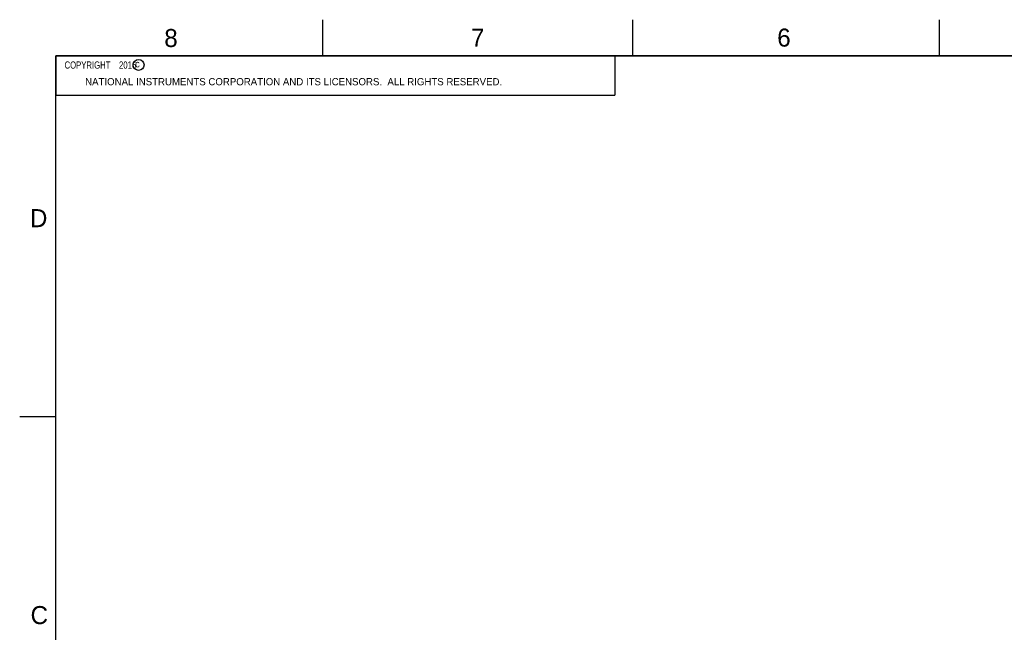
# Model space of a CAD drawing. Header units: inches. Extents: x 0 to 34, y 0 to 22.
# Tile 11 of 121: x 0 to 13.6, y 13.5 to 22. Entities that reach past the tile are written whole.
import ezdxf

# ---------------------------------------------------------------- set-up
doc = ezdxf.new("R2010")
doc.units = ezdxf.units.IN
doc.header["$LTSCALE"] = 1.87
doc.header["$MEASUREMENT"] = 0
doc.layers.get('0').update_dxf_attribs({"linetype": 'CONTINUOUS'})
doc.layers.add('DETAIL', color=7, linetype='CONTINUOUS')
doc.styles.get("Standard").update_dxf_attribs({"font": 'txt', "width": 0.8})
doc.styles.add('TEXTSTYLE_2', font='txt')

msp = doc.modelspace()

# ---------------------------------------------------------------- linework, layer by layer
at = {"color": 2, "linetype": 'CONTINUOUS'}
for p, q in [((4.2, 21.5), (4.2, 22)), ((8.5, 21.5), (8.5, 22)), ((12.75, 21.5), (12.75, 22)), ((0.5, 21.5), (8.25, 21.5)), ((0.5, 21.5), (0.5, 20.9531)), ((8.25, 21.5), (8.25, 20.9531)), ((0.5, 20.9531), (8.25, 20.9531)), ((0, 16.5), (0.5, 16.5))]:
    msp.add_line(p, q, dxfattribs=at)
at = {"color": 7, "linetype": 'CONTINUOUS', "const_width": 0.02}
for points in [[(0.5, 21.5), (0.5, 0.5)], [(33.5, 21.5), (0.5, 21.5)]]:
    msp.add_lwpolyline(points, dxfattribs=at)
at = {"color": 2, "linetype": 'CONTINUOUS'}
msp.add_circle((1.6484, 21.3727), 0.0754, dxfattribs=at)

# ---------------------------------------------------------------- texts
at = {"color": 2, "linetype": 'CONTINUOUS', "attachment_point": 1, "line_spacing_factor": 0.9, "style": 'TEXTSTYLE_2'}
for s, insert, char_height, width in [('8', (2.0046, 21.8713), 0.25, 0.25), ('7', (6.2556, 21.8743), 0.25, 0.25), ('6', (10.5012, 21.8772), 0.25, 0.25), ('c', (1.599, 21.4388), 0.1, 0.1), ('NATIONAL INSTRUMENTS CORPORATION AND ITS LICENSORS.  ALL RIGHTS RESERVED.', (0.9071, 21.1911), 0.1, 7.3), ('D', (0.1424, 19.375), 0.25, 0.25), ('C', (0.1508, 13.8746), 0.25, 0.25)]:
    msp.add_mtext(s, dxfattribs=dict(at, insert=insert, char_height=char_height, width=width))
at = {"layer": 'DETAIL', "color": 2, "linetype": 'CONTINUOUS', "insert": (0.5625, 21.4219), "char_height": 0.1, "width": 1.52, "attachment_point": 1, "line_spacing_factor": 0.9}
msp.add_mtext('  COPYRIGHT    2016', dxfattribs=at)

doc.saveas('drawing.dxf')
